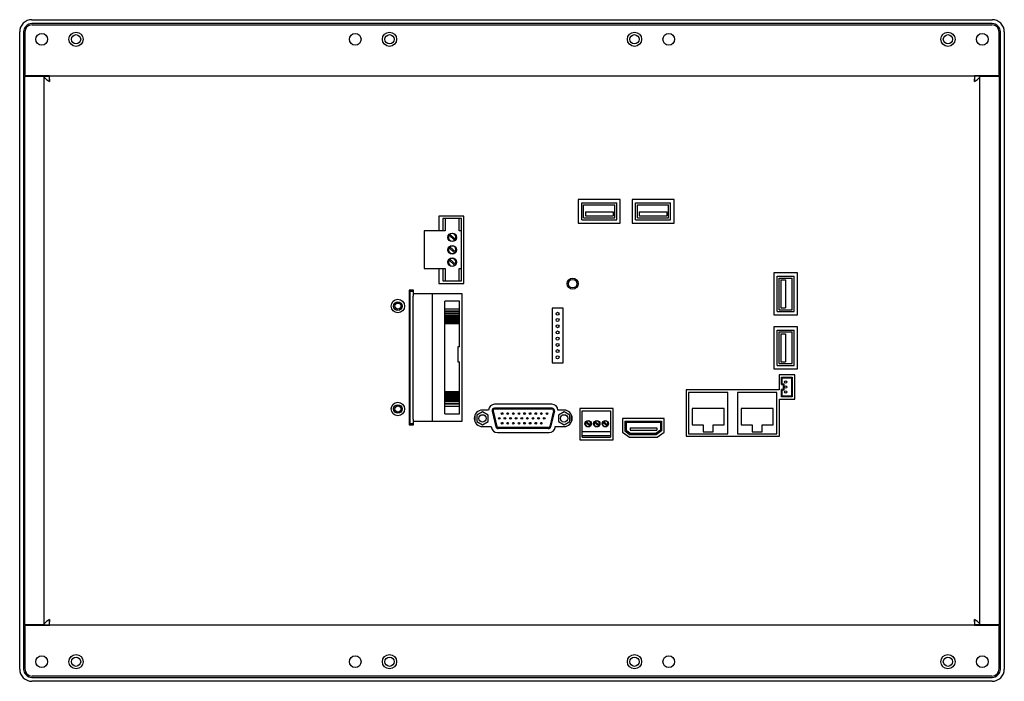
# Model space of a CAD drawing. Header units: millimetres. Extents: x 6964 to 8548, y -230 to 508.
# Tile 137 of 137: x 8146 to 8548, y 218 to 488. Entities that reach past the tile are written whole.
import ezdxf

# ---------------------------------------------------------------- set-up
doc = ezdxf.new("R2010")
doc.units = ezdxf.units.MM
doc.header["$LTSCALE"] = 3

msp = doc.modelspace()

# ---------------------------------------------------------------- linework, layer by layer
at = {"color": 7, "linetype": 'Continuous', "lineweight": 25}
for p, q in [((8151.47, 488.5), (8543.47, 488.5)), ((8543.47, 486.9), (8151.47, 486.9)), ((8146.47, 223.5), (8146.47, 483.5)), ((8148.07, 483.5), (8148.07, 223.5)), ((8148.57, 483.4), (8148.57, 465.7)), ((8151.57, 486.4), (8543.37, 486.4)), ((8546.37, 465.7), (8546.37, 483.4)), ((8546.87, 223.5), (8546.87, 483.5)), ((8548.47, 483.5), (8548.47, 223.5)), ((8148.57, 465.7), (8158.67, 465.7)), ((8148.57, 241.5), (8148.57, 465.5)), ((8148.57, 465.5), (8156.27, 465.5)), ((8148.89, 465.7), (8148.89, 465.5)), ((8148.92, 465.7), (8148.92, 465.5)), ((8149.27, 465.7), (8149.27, 465.5)), ((8151.72, 465.45), (8151.73, 465.7)), ((8152.08, 465.7), (8152.07, 465.45)), ((8152.11, 465.7), (8152.1, 465.45)), ((8153.53, 465.7), (8153.52, 465.5)), ((8156.47, 465.5), (8156.27, 465.5)), ((8156.47, 241.5), (8156.47, 465.5)), ((8156.47, 465.5), (8158.47, 465.5)), ((8158.47, 465.5), (8158.67, 463.3)), ((8158.67, 465.7), (8158.67, 465.5)), ((8158.67, 463.3), (8158.67, 465.5)), ((8536.27, 465.5), (8158.67, 465.5)), ((8536.27, 465.5), (8536.27, 465.7)), ((8536.27, 465.7), (8546.37, 465.7)), ((8536.27, 465.5), (8536.27, 463.3)), ((8536.27, 463.3), (8536.47, 465.5)), ((8538.47, 465.5), (8536.47, 465.5)), ((8538.47, 241.5), (8538.47, 465.5)), ((8538.67, 465.5), (8538.47, 465.5)), ((8538.67, 465.5), (8546.37, 465.5)), ((8541.42, 465.5), (8541.4, 465.7)), ((8542.84, 465.45), (8542.83, 465.7)), ((8542.87, 465.45), (8542.86, 465.7)), ((8543.21, 465.7), (8543.22, 465.45)), ((8545.67, 465.5), (8545.67, 465.7)), ((8546.02, 465.5), (8546.02, 465.7)), ((8546.05, 465.5), (8546.05, 465.7)), ((8546.37, 465.5), (8546.37, 241.5)), ((8391.62, 415.15), (8374.52, 415.15)), ((8374.52, 415.15), (8374.52, 405.45)), ((8391.62, 405.45), (8391.62, 415.15)), ((8413.62, 415.15), (8396.52, 415.15)), ((8396.52, 415.15), (8396.52, 405.45)), ((8413.62, 405.45), (8413.62, 415.15)), ((8375.92, 406.85), (8375.92, 413.75)), ((8375.92, 413.75), (8390.22, 413.75)), ((8376.72, 412.95), (8389.42, 412.95)), ((8376.72, 407.65), (8376.72, 412.95)), ((8377.41, 410.12), (8377.41, 408.4)), ((8377.41, 410.12), (8388.73, 410.12)), ((8388.73, 410.12), (8388.73, 408.4)), ((8389.42, 407.65), (8389.42, 412.95)), ((8390.22, 406.85), (8390.22, 413.75)), ((8397.92, 406.85), (8397.92, 413.75)), ((8397.92, 413.75), (8412.22, 413.75)), ((8398.72, 412.95), (8411.42, 412.95)), ((8398.72, 407.65), (8398.72, 412.95)), ((8399.41, 410.12), (8410.73, 410.12)), ((8399.41, 410.12), (8399.41, 408.4)), ((8410.73, 410.12), (8410.73, 408.4)), ((8411.42, 407.65), (8411.42, 412.95)), ((8412.22, 406.85), (8412.22, 413.75)), ((8327.87, 408.3), (8317.57, 408.3)), ((8317.57, 408.3), (8317.57, 402.3)), ((8319.27, 407.32), (8319.27, 402.3)), ((8326.87, 407.32), (8319.27, 407.32)), ((8320.19, 407.3), (8320.19, 402.3)), ((8325.94, 407.3), (8320.19, 407.3)), ((8325.94, 402.3), (8325.94, 407.3)), ((8326.87, 402.3), (8326.87, 407.32)), ((8327.87, 380.9), (8327.87, 408.3)), ((8375.92, 406.85), (8390.22, 406.85)), ((8376.72, 407.65), (8389.42, 407.65)), ((8377.41, 408.4), (8388.73, 408.4)), ((8397.92, 406.85), (8412.22, 406.85)), ((8398.72, 407.65), (8411.42, 407.65)), ((8399.41, 408.4), (8410.73, 408.4)), ((8320.19, 402.3), (8311.67, 402.3)), ((8311.67, 402.3), (8311.67, 386.9)), ((8326.87, 402.3), (8325.94, 402.3)), ((8326.87, 386.9), (8326.87, 402.3)), ((8374.52, 405.45), (8391.62, 405.45)), ((8396.52, 405.45), (8413.62, 405.45)), ((8324.02, 398.47), (8321.77, 400.5)), ((8322.14, 400.9), (8324.39, 398.88)), ((8324.02, 393.39), (8321.77, 395.42)), ((8322.14, 395.82), (8324.39, 393.8)), ((8324.02, 388.31), (8321.77, 390.34)), ((8322.14, 390.74), (8324.39, 388.72)), ((8311.67, 386.9), (8320.19, 386.9)), ((8317.57, 386.9), (8317.57, 380.9)), ((8319.27, 386.9), (8319.27, 381.87)), ((8320.19, 386.9), (8320.19, 381.9)), ((8325.94, 386.9), (8326.87, 386.9)), ((8325.94, 381.9), (8325.94, 386.9)), ((8326.87, 381.87), (8326.87, 386.9)), ((8464.07, 385.15), (8454.37, 385.15)), ((8454.37, 385.15), (8454.37, 368.05)), ((8455.77, 383.85), (8462.67, 383.85)), ((8455.77, 369.35), (8455.77, 383.85)), ((8456.57, 383.05), (8461.87, 383.05)), ((8456.57, 370.15), (8456.57, 383.05)), ((8457.28, 382.29), (8457.28, 370.94)), ((8457.28, 382.29), (8459.14, 382.29)), ((8459.14, 382.29), (8459.14, 370.94)), ((8461.87, 370.15), (8461.87, 383.05)), ((8462.67, 369.35), (8462.67, 383.85)), ((8464.07, 368.05), (8464.07, 385.15)), ((8307.28, 378.13), (8305.48, 378.13)), ((8305.48, 378.13), (8305.48, 323.13)), ((8307.28, 376.59), (8307.28, 378.13)), ((8317.57, 380.9), (8327.87, 380.9)), ((8319.27, 381.87), (8326.87, 381.87)), ((8320.19, 381.9), (8325.94, 381.9)), ((8305.48, 377.73), (8305.68, 377.73)), ((8305.88, 377.73), (8305.68, 377.73)), ((8305.88, 377.73), (8307.08, 377.73)), ((8305.88, 375.73), (8305.88, 377.73)), ((8305.88, 325.53), (8305.88, 375.73)), ((8307.08, 377.73), (8307.08, 375.73)), ((8307.08, 325.53), (8307.08, 375.73)), ((8327.08, 376.59), (8307.28, 376.59)), ((8315.07, 324.67), (8315.07, 376.59)), ((8327.08, 324.67), (8327.08, 376.59)), ((8326.08, 373.59), (8320.08, 373.59)), ((8320.08, 370.53), (8320.08, 373.59)), ((8320.08, 370.53), (8326.08, 370.53)), ((8320.08, 369.74), (8320.08, 370.53)), ((8326.08, 370.53), (8326.08, 373.59)), ((8326.08, 369.74), (8326.08, 370.53)), ((8368.34, 370.76), (8363.8, 370.76)), ((8363.8, 370.76), (8363.8, 348.44)), ((8368.34, 348.44), (8368.34, 370.76)), ((8456.57, 370.15), (8461.87, 370.15)), ((8457.28, 370.94), (8459.14, 370.94)), ((8320.08, 369.74), (8326.08, 369.74)), ((8320.08, 369.46), (8320.08, 369.74)), ((8320.08, 369.46), (8326.08, 369.46)), ((8320.08, 368.73), (8320.08, 369.46)), ((8320.08, 367.99), (8320.08, 368.76)), ((8320.08, 368.73), (8326.08, 368.73)), ((8320.08, 367.99), (8326.08, 367.99)), ((8320.08, 367.81), (8320.08, 367.99)), ((8320.08, 367.81), (8326.08, 367.81)), ((8320.08, 367.56), (8320.08, 367.81)), ((8320.08, 367.56), (8326.08, 367.56)), ((8320.08, 367.27), (8320.08, 367.56)), ((8320.08, 367.27), (8326.08, 367.27)), ((8320.08, 366.95), (8320.08, 367.27)), ((8320.08, 366.95), (8326.08, 366.95)), ((8320.08, 366.6), (8320.08, 366.95)), ((8320.08, 366.6), (8326.08, 366.6)), ((8320.08, 366.35), (8320.08, 366.6)), ((8320.08, 366.35), (8326.08, 366.35)), ((8320.08, 366.02), (8320.08, 366.35)), ((8320.08, 366.02), (8326.08, 366.02)), ((8320.08, 365.72), (8320.08, 366.02)), ((8326.08, 369.46), (8326.08, 369.74)), ((8326.08, 368.73), (8326.08, 369.46)), ((8326.08, 367.99), (8326.08, 368.76)), ((8326.08, 367.81), (8326.08, 367.99)), ((8326.08, 367.56), (8326.08, 367.81)), ((8326.08, 367.27), (8326.08, 367.56)), ((8326.08, 366.95), (8326.08, 367.27)), ((8326.08, 366.6), (8326.08, 366.95)), ((8326.08, 366.35), (8326.08, 366.6)), ((8326.08, 366.02), (8326.08, 366.35)), ((8326.08, 365.72), (8326.08, 366.02)), ((8454.37, 368.05), (8464.07, 368.05)), ((8455.77, 369.35), (8462.67, 369.35)), ((8320.08, 365.72), (8326.08, 365.72)), ((8320.08, 365.43), (8320.08, 365.72)), ((8320.08, 365.43), (8326.08, 365.43)), ((8320.08, 365.23), (8320.08, 365.43)), ((8320.08, 365.23), (8326.08, 365.23)), ((8320.08, 364.87), (8320.08, 365.23)), ((8320.08, 364.87), (8326.08, 364.87)), ((8320.08, 364.53), (8320.08, 364.87)), ((8320.08, 364.53), (8326.08, 364.53)), ((8320.08, 336.73), (8320.08, 364.53)), ((8326.08, 365.43), (8326.08, 365.72)), ((8326.08, 365.23), (8326.08, 365.43)), ((8326.08, 364.87), (8326.08, 365.23)), ((8326.08, 364.53), (8326.08, 364.87)), ((8326.08, 355.04), (8326.08, 364.53)), ((8464.07, 363.15), (8454.37, 363.15)), ((8454.37, 363.15), (8454.37, 346.05)), ((8455.77, 347.35), (8455.77, 361.85)), ((8455.77, 361.85), (8462.67, 361.85)), ((8462.67, 347.35), (8462.67, 361.85)), ((8464.07, 346.05), (8464.07, 363.15)), ((8456.57, 361.05), (8461.87, 361.05)), ((8456.57, 348.15), (8456.57, 361.05)), ((8457.28, 360.29), (8459.14, 360.29)), ((8457.28, 360.29), (8457.28, 348.94)), ((8459.14, 360.29), (8459.14, 348.94)), ((8461.87, 348.15), (8461.87, 361.05)), ((8326.08, 355.04), (8325.29, 355.04)), ((8325.29, 355.04), (8325.29, 348.93)), ((8325.29, 348.93), (8326.08, 348.93)), ((8326.08, 336.73), (8326.08, 348.93)), ((8363.8, 348.44), (8368.34, 348.44)), ((8454.37, 346.05), (8464.07, 346.05)), ((8455.77, 347.35), (8462.67, 347.35)), ((8456.57, 348.15), (8461.87, 348.15)), ((8457.28, 348.94), (8459.14, 348.94)), ((8462.92, 343.6), (8456.52, 343.6)), ((8456.52, 343.6), (8456.52, 337.38)), ((8457.5, 342.6), (8461.9, 342.6)), ((8457.5, 339.6), (8457.5, 342.6)), ((8457.8, 339.9), (8457.8, 342.3)), ((8457.8, 342.3), (8461.6, 342.3)), ((8461.6, 342.3), (8461.6, 334.9)), ((8461.9, 342.6), (8461.9, 334.6)), ((8462.92, 333.6), (8462.92, 343.6)), ((8457.5, 339.6), (8458.2, 339.6)), ((8457.8, 339.9), (8458.5, 339.9)), ((8458.2, 339.6), (8458.2, 337.6)), ((8458.5, 339.9), (8458.5, 337.3)), ((8320.08, 336.73), (8326.08, 336.73)), ((8320.08, 336.4), (8320.08, 336.73)), ((8320.08, 336.4), (8326.08, 336.4)), ((8320.08, 336.04), (8320.08, 336.4)), ((8320.08, 336.04), (8326.08, 336.04)), ((8320.08, 335.84), (8320.08, 336.04)), ((8320.08, 335.84), (8326.08, 335.84)), ((8320.08, 335.55), (8320.08, 335.84)), ((8320.08, 335.55), (8326.08, 335.55)), ((8320.08, 335.25), (8320.08, 335.55)), ((8320.08, 335.25), (8326.08, 335.25)), ((8320.08, 334.92), (8320.08, 335.25)), ((8320.08, 334.92), (8326.08, 334.92)), ((8320.08, 334.66), (8320.08, 334.92)), ((8320.08, 334.66), (8326.08, 334.66)), ((8320.08, 334.32), (8320.08, 334.66)), ((8320.08, 334.32), (8326.08, 334.32)), ((8320.08, 334), (8320.08, 334.32)), ((8320.08, 334), (8326.08, 334)), ((8320.08, 333.71), (8320.08, 334)), ((8320.08, 333.71), (8326.08, 333.71)), ((8320.08, 333.45), (8320.08, 333.71)), ((8326.08, 336.4), (8326.08, 336.73)), ((8326.08, 336.04), (8326.08, 336.4)), ((8326.08, 335.84), (8326.08, 336.04)), ((8326.08, 335.55), (8326.08, 335.84)), ((8326.08, 335.25), (8326.08, 335.55)), ((8326.08, 334.92), (8326.08, 335.25)), ((8326.08, 334.66), (8326.08, 334.92)), ((8326.08, 334.32), (8326.08, 334.66)), ((8326.08, 334), (8326.08, 334.32)), ((8326.08, 333.71), (8326.08, 334)), ((8326.08, 333.45), (8326.08, 333.71)), ((8456.52, 337.38), (8418.52, 337.38)), ((8418.52, 337.38), (8418.52, 318.48)), ((8435.62, 336.38), (8419.52, 336.38)), ((8419.52, 336.38), (8419.52, 319.48)), ((8435.62, 319.48), (8435.62, 336.38)), ((8455.62, 336.38), (8439.52, 336.38)), ((8439.52, 336.38), (8439.52, 319.48)), ((8455.62, 319.48), (8455.62, 336.38)), ((8457.5, 334.6), (8457.5, 337.6)), ((8458.2, 337.6), (8457.5, 337.6)), ((8461.9, 334.6), (8457.5, 334.6)), ((8458.5, 337.3), (8457.8, 337.3)), ((8457.8, 334.9), (8457.8, 337.3)), ((8461.6, 334.9), (8457.8, 334.9)), ((8320.08, 333.45), (8326.08, 333.45)), ((8320.08, 333.27), (8320.08, 333.45)), ((8320.08, 333.27), (8326.08, 333.27)), ((8320.08, 332.51), (8320.08, 333.27)), ((8326.08, 332.53), (8320.08, 332.53)), ((8320.08, 331.8), (8320.08, 332.53)), ((8320.08, 331.8), (8326.08, 331.8)), ((8320.08, 331.53), (8320.08, 331.8)), ((8326.08, 331.53), (8320.08, 331.53)), ((8320.08, 330.74), (8320.08, 331.53)), ((8320.08, 330.74), (8326.08, 330.74)), ((8320.08, 327.68), (8320.08, 330.74)), ((8326.08, 333.27), (8326.08, 333.45)), ((8326.08, 332.51), (8326.08, 333.27)), ((8326.08, 331.8), (8326.08, 332.53)), ((8326.08, 331.53), (8326.08, 331.8)), ((8326.08, 330.74), (8326.08, 331.53)), ((8326.08, 327.68), (8326.08, 330.74)), ((8363.8, 329.98), (8340.34, 329.98)), ((8363.75, 331.55), (8340.39, 331.55)), ((8388.72, 329.85), (8375.12, 329.85)), ((8375.12, 329.85), (8375.12, 317.1)), ((8388.72, 317.1), (8388.72, 329.85)), ((8434.12, 329.88), (8421.02, 329.88)), ((8421.02, 329.88), (8421.02, 323.18)), ((8434.12, 323.18), (8434.12, 329.88)), ((8454.12, 329.88), (8441.02, 329.88)), ((8441.02, 329.88), (8441.02, 323.18)), ((8454.12, 323.18), (8454.12, 329.88)), ((8456.62, 318.48), (8456.62, 333.6)), ((8456.62, 333.6), (8462.92, 333.6)), ((8320.08, 327.68), (8326.08, 327.68)), ((8332.32, 327.09), (8332.32, 324.5)), ((8335.41, 328.45), (8333.11, 327.12)), ((8333.11, 327.12), (8333.11, 324.47)), ((8337.89, 329.15), (8335.41, 329.15)), ((8337.7, 327.12), (8335.41, 328.45)), ((8337.7, 324.47), (8337.7, 327.12)), ((8339.36, 328.74), (8340.89, 322.38)), ((8339.75, 328.84), (8341.27, 322.48)), ((8363.8, 329.58), (8340.34, 329.58)), ((8364.38, 328.84), (8362.86, 322.48)), ((8364.77, 328.74), (8363.25, 322.38)), ((8368.73, 329.15), (8366.24, 329.15)), ((8368.73, 328.45), (8366.43, 327.12)), ((8366.43, 327.12), (8366.43, 324.47)), ((8371.02, 327.12), (8368.73, 328.45)), ((8371.02, 324.47), (8371.02, 327.12)), ((8371.82, 324.5), (8371.82, 327.09)), ((8376.12, 328.85), (8387.72, 328.85)), ((8376.12, 320.45), (8376.12, 328.85)), ((8387.72, 328.85), (8387.72, 320.45)), ((8409.57, 325.69), (8392.57, 325.69)), ((8392.57, 325.69), (8392.57, 320.18)), ((8409.57, 320.18), (8409.57, 325.69)), ((8305.68, 323.53), (8305.48, 323.53)), ((8305.48, 323.13), (8307.28, 323.13)), ((8305.68, 323.53), (8305.88, 323.53)), ((8305.88, 323.53), (8305.88, 325.53)), ((8307.08, 323.53), (8305.88, 323.53)), ((8307.08, 325.53), (8307.08, 323.53)), ((8307.28, 324.45), (8307.08, 324.45)), ((8307.28, 323.13), (8307.28, 324.67)), ((8307.28, 324.67), (8327.08, 324.67)), ((8333.11, 324.47), (8335.41, 323.15)), ((8335.41, 323.15), (8337.7, 324.47)), ((8335.41, 322.45), (8339, 322.45)), ((8339, 322.45), (8339.06, 322.12)), ((8362.28, 322.02), (8341.86, 322.02)), ((8362.28, 321.62), (8341.86, 321.62)), ((8365.08, 322.12), (8365.14, 322.45)), ((8365.14, 322.45), (8368.73, 322.45)), ((8366.43, 324.47), (8368.73, 323.15)), ((8368.73, 323.15), (8371.02, 324.47)), ((8379.25, 322.73), (8377.64, 324.18)), ((8377.9, 324.47), (8379.51, 323.03)), ((8382.73, 322.72), (8381.13, 324.17)), ((8381.42, 324.49), (8383.02, 323.05)), ((8386.25, 322.73), (8384.64, 324.18)), ((8384.9, 324.47), (8386.51, 323.03)), ((8393.57, 324.69), (8393.57, 320.69)), ((8393.57, 324.69), (8408.57, 324.69)), ((8394.07, 324.19), (8394.07, 320.95)), ((8394.07, 324.19), (8408.07, 324.19)), ((8395.77, 321.93), (8406.63, 321.93)), ((8395.77, 321.93), (8395.77, 321.02)), ((8406.63, 321.93), (8406.63, 321.02)), ((8408.07, 324.19), (8408.07, 320.95)), ((8408.57, 324.69), (8408.57, 320.69)), ((8421.02, 323.18), (8425.57, 323.18)), ((8425.57, 323.18), (8425.57, 320.28)), ((8429.57, 320.28), (8429.57, 323.18)), ((8429.57, 323.18), (8434.12, 323.18)), ((8441.02, 323.18), (8445.57, 323.18)), ((8445.57, 323.18), (8445.57, 320.28)), ((8449.57, 320.28), (8449.57, 323.18)), ((8449.57, 323.18), (8454.12, 323.18)), ((8341.52, 320.05), (8362.62, 320.05)), ((8376.12, 320.45), (8387.72, 320.45)), ((8376.12, 318.85), (8376.12, 320.45)), ((8376.12, 318.85), (8387.72, 318.85)), ((8376.12, 318.1), (8376.12, 318.85)), ((8376.12, 318.1), (8387.72, 318.1)), ((8387.72, 320.45), (8387.72, 318.85)), ((8387.72, 318.85), (8387.72, 318.1)), ((8392.57, 320.18), (8395.44, 318.09)), ((8393.57, 320.69), (8395.77, 319.09)), ((8394.07, 320.95), (8395.93, 319.59)), ((8395.44, 318.09), (8406.69, 318.09)), ((8395.77, 321.02), (8406.63, 321.02)), ((8406.37, 319.09), (8395.77, 319.09)), ((8406.21, 319.59), (8395.93, 319.59)), ((8408.07, 320.95), (8406.21, 319.59)), ((8408.57, 320.69), (8406.37, 319.09)), ((8406.69, 318.09), (8409.57, 320.18)), ((8418.52, 318.48), (8456.62, 318.48)), ((8419.52, 319.48), (8435.62, 319.48)), ((8425.57, 320.28), (8429.57, 320.28)), ((8439.52, 319.48), (8455.62, 319.48)), ((8445.57, 320.28), (8449.57, 320.28)), ((8375.12, 317.1), (8388.72, 317.1)), ((8156.27, 241.5), (8148.57, 241.5)), ((8158.67, 241.3), (8148.57, 241.3)), ((8148.57, 241.3), (8148.57, 223.6)), ((8148.89, 241.5), (8148.89, 241.3)), ((8148.92, 241.5), (8148.92, 241.3)), ((8149.27, 241.5), (8149.27, 241.3)), ((8151.73, 241.3), (8151.72, 241.55)), ((8152.07, 241.55), (8152.08, 241.3)), ((8152.1, 241.55), (8152.11, 241.3)), ((8153.52, 241.5), (8153.53, 241.3)), ((8156.27, 241.5), (8156.47, 241.5)), ((8156.47, 241.5), (8158.47, 241.5)), ((8158.67, 243.7), (8158.47, 241.5)), ((8158.67, 241.5), (8158.67, 243.7)), ((8158.67, 241.5), (8536.27, 241.5)), ((8158.67, 241.5), (8158.67, 241.3)), ((8536.27, 243.7), (8536.27, 241.5)), ((8536.47, 241.5), (8536.27, 243.7)), ((8536.27, 241.3), (8536.27, 241.5)), ((8546.37, 241.3), (8536.27, 241.3)), ((8538.47, 241.5), (8536.47, 241.5)), ((8538.47, 241.5), (8538.67, 241.5)), ((8546.37, 241.5), (8538.67, 241.5)), ((8541.4, 241.3), (8541.42, 241.5)), ((8542.83, 241.3), (8542.84, 241.55)), ((8542.86, 241.3), (8542.87, 241.55)), ((8543.22, 241.55), (8543.21, 241.3)), ((8545.67, 241.3), (8545.67, 241.5)), ((8546.02, 241.3), (8546.02, 241.5)), ((8546.05, 241.3), (8546.05, 241.5)), ((8546.37, 223.6), (8546.37, 241.3)), ((8151.47, 220.1), (8543.47, 220.1)), ((8543.47, 218.5), (8151.47, 218.5)), ((8543.37, 220.6), (8151.57, 220.6))]:
    msp.add_line(p, q, dxfattribs=at)
for centre, radius in [((8155.47, 480.5), 2.4), ((8169.47, 480.5), 2.9), ((8283.47, 480.5), 2.4), ((8297.47, 480.5), 2.9), ((8397.47, 480.5), 2.9), ((8411.47, 480.5), 2.4), ((8525.47, 480.5), 2.9), ((8539.47, 480.5), 2.4), ((8169.47, 480.5), 1.9), ((8297.47, 480.5), 1.9), ((8397.47, 480.5), 1.9), ((8525.47, 480.5), 1.9), ((8323.07, 399.68), 1.75), ((8323.07, 394.6), 1.75), ((8323.07, 389.52), 1.75), ((8372.23, 380.76), 2.25), ((8372.23, 380.76), 1.75), ((8300.88, 371.63), 2.75), ((8300.88, 371.63), 1.75), ((8300.88, 371.63), 1.25), ((8366.07, 368.49), 0.603), ((8366.07, 365.95), 0.603), ((8366.07, 363.41), 0.603), ((8366.07, 360.87), 0.603), ((8366.07, 358.33), 0.603), ((8366.07, 355.79), 0.603), ((8366.07, 353.25), 0.603), ((8366.07, 350.71), 0.603), ((8459.2, 340.6), 0.491), ((8459.2, 338.6), 0.491), ((8459.2, 336.6), 0.491), ((8300.88, 329.63), 2.75), ((8300.88, 329.63), 1.75), ((8300.88, 329.63), 1.25), ((8335.41, 325.8), 1.5), ((8342.29, 325.8), 0.343), ((8343.43, 327.78), 0.343), ((8344.58, 325.8), 0.343), ((8345.72, 327.78), 0.343), ((8346.87, 325.8), 0.343), ((8348.01, 327.78), 0.343), ((8349.16, 325.8), 0.343), ((8350.3, 327.78), 0.343), ((8351.45, 325.8), 0.343), ((8352.59, 327.78), 0.343), ((8353.74, 325.8), 0.343), ((8354.88, 327.78), 0.343), ((8356.03, 325.8), 0.343), ((8357.17, 327.78), 0.343), ((8358.32, 325.8), 0.343), ((8359.46, 327.78), 0.343), ((8360.61, 325.8), 0.343), ((8361.75, 327.78), 0.343), ((8368.73, 325.8), 1.5), ((8343.43, 323.82), 0.343), ((8345.72, 323.82), 0.343), ((8348.01, 323.82), 0.343), ((8350.3, 323.82), 0.343), ((8352.59, 323.82), 0.343), ((8354.88, 323.82), 0.343), ((8357.17, 323.82), 0.343), ((8359.46, 323.82), 0.343), ((8378.57, 323.6), 1.3), ((8382.07, 323.6), 1.3), ((8385.57, 323.6), 1.3), ((8169.47, 226.5), 2.9), ((8297.47, 226.5), 2.9), ((8397.47, 226.5), 2.9), ((8525.47, 226.5), 2.9), ((8155.47, 226.5), 2.4), ((8169.47, 226.5), 1.9), ((8283.47, 226.5), 2.4), ((8297.47, 226.5), 1.9), ((8397.47, 226.5), 1.9), ((8411.47, 226.5), 2.4), ((8525.47, 226.5), 1.9), ((8539.47, 226.5), 2.4)]:
    msp.add_circle(centre, radius, dxfattribs=at)
for centre, radius, start, end in [((8151.47, 483.5), 5, 90, 180), ((8151.47, 483.5), 3.4, 90, 180), ((8543.47, 483.5), 5, 0, 90), ((8543.47, 483.5), 3.4, 0, 90), ((8151.57, 483.4), 3, 90, 180), ((8543.37, 483.4), 3, 0, 90), ((8323.07, 399.68), 1.54, 147.8335, 308.2469), ((8323.07, 399.68), 1.54, 328.8543, 127.2261), ((8323.07, 394.6), 1.54, 147.8335, 308.2469), ((8323.07, 394.6), 1.54, 328.8543, 127.2261), ((8323.07, 389.52), 1.54, 147.8335, 308.2469), ((8323.07, 389.52), 1.54, 328.8543, 127.2261), ((8340.39, 329.05), 2.5, 90, 177.7076), ((8340.34, 328.98), 1, 89.9771, 193.4771), ((8363.75, 329.05), 2.5, 2.2924, 90), ((8363.8, 328.98), 1, 346.5229, 90), ((8335.41, 325.8), 3.35, 90, 270), ((8340.34, 328.98), 0.6, 89.9695, 193.4847), ((8363.8, 328.98), 0.6, 346.5153, 90), ((8368.73, 325.8), 3.35, 270, 90), ((8341.52, 322.55), 2.5, 189.8658, 270), ((8341.86, 322.62), 1, 193.4771, 269.9771), ((8341.86, 322.62), 0.601, 193.4847, 269.9695), ((8362.28, 322.62), 0.601, 270.0305, 346.5153), ((8362.28, 322.62), 1, 270.0229, 346.5229), ((8362.62, 322.55), 2.5, 270, 350.1342), ((8378.57, 323.6), 1.1, 147.8335, 308.2469), ((8378.57, 323.6), 1.1, 328.8543, 127.2261), ((8382.07, 323.6), 1.1, 148.824, 307.2564), ((8382.07, 323.6), 1.1, 329.9508, 126.1296), ((8385.57, 323.6), 1.1, 147.8335, 308.2469), ((8385.57, 323.6), 1.1, 328.8543, 127.2261), ((8151.47, 223.5), 5, 180, 270), ((8151.47, 223.5), 3.4, 180, 270), ((8151.57, 223.6), 3, 180, 270), ((8543.37, 223.6), 3, 270, 0), ((8543.47, 223.5), 5, 270, 0), ((8543.47, 223.5), 3.4, 270, 0)]:
    msp.add_arc(centre, radius, start, end, dxfattribs=at)
for centre, major_axis, start_param, end_param in [((8173.21, 456.96), (-18.26, 6.65), 5.939715, 5.994447), ((8173.21, 250.03), (-18.26, -6.65), 0.288739, 0.34347), ((8521.72, 250.03), (18.26, -6.65), 5.939715, 5.994447)]:
    msp.add_ellipse(centre, major_axis=major_axis, ratio=0.401308, start_param=start_param, end_param=end_param, dxfattribs=at)
for points, knots in [([(8156.47, 465.5), (8156.5, 465.32), (8156.56, 464.96), (8157.06, 464.41), (8157.8, 463.85), (8158.38, 463.48), (8158.67, 463.3)], [0, 0, 0, 0, 0.240347, 0.495199, 0.750091, 1, 1, 1, 1]), ([(8536.27, 463.3), (8536.55, 463.47), (8537.12, 463.84), (8537.85, 464.39), (8538.37, 464.94), (8538.44, 465.31), (8538.47, 465.5)], [0, 0, 0, 0, 0.240343, 0.495197, 0.750089, 1, 1, 1, 1]), ([(8158.67, 243.7), (8158.38, 243.51), (8157.8, 243.15), (8157.08, 242.6), (8156.57, 242.05), (8156.5, 241.68), (8156.47, 241.5)], [0, 0, 0, 0, 0.249999, 0.499998, 0.75, 1, 1, 1, 1]), ([(8538.47, 241.5), (8538.44, 241.68), (8538.37, 242.05), (8537.86, 242.6), (8537.13, 243.15), (8536.56, 243.51), (8536.27, 243.7)], [0, 0, 0, 0, 0.25, 0.500002, 0.750001, 1, 1, 1, 1])]:
    msp.add_open_spline(points, degree=3, knots=knots, dxfattribs=at)

doc.saveas('drawing.dxf')
